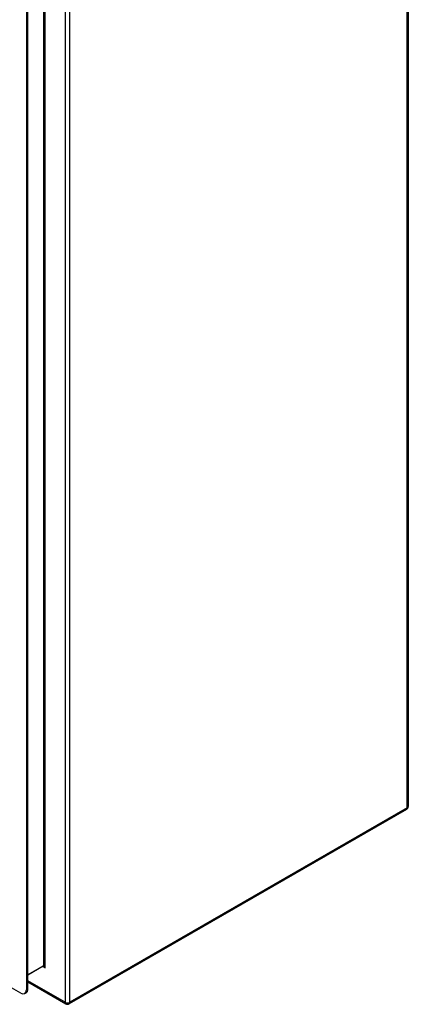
# Model space of a CAD drawing. Header units: inches. Extents: x 18 to 168, y 13 to 111.
# Tile 72 of 89: x 159 to 168, y 42 to 67. Entities that reach past the tile are written whole.
import ezdxf

# ---------------------------------------------------------------- set-up
doc = ezdxf.new("R2010")
doc.units = ezdxf.units.IN
doc.header["$MEASUREMENT"] = 0
doc.layers.add('Visible Edges(ANSI)', color=7, linetype='Continuous', lineweight=25)
doc.layers.add('Visible Tangent Edges(ANSI)', color=7, linetype='Continuous', lineweight=25)

msp = doc.modelspace()

# ---------------------------------------------------------------- linework, layer by layer
at = {"layer": 'Visible Edges(ANSI)'}
for p, q in [((168.167, 81.429), (168.167, 47.229)), ((158.696, 75.861), (158.696, 42.683)), ((158.734, 42.705), (158.734, 75.883)), ((158.557, 42.602), (142.589, 51.798)), ((168.125, 47.157), (159.758, 42.339)), ((159.113, 43.269), (158.734, 43.05)), ((158.734, 42.881), (159.675, 42.339)), ((158.655, 42.593), (158.693, 42.614))]:
    msp.add_line(p, q, dxfattribs=at)
at = {"layer": 'Visible Edges(ANSI)', "flags": 128}
msp.add_lwpolyline([(159.126, 43.264), (159.121, 43.267), (159.117, 43.268), (159.114, 43.269), (159.113, 43.269)], dxfattribs=at)
at = {"layer": 'Visible Edges(ANSI)'}
for centre, start, end in [((168.083, 47.229), 299.936, 0), ((159.717, 42.411), 240.064, 299.936)]:
    msp.add_arc(centre, 0.084, start, end, dxfattribs=at)
for centre, start_param, end_param in [((158.594, 42.785), 0, 0.787332), ((158.557, 42.763), 5.499721, 7.070517)]:
    msp.add_ellipse(centre, major_axis=(0.098, -0.171), ratio=0.578093, start_param=start_param, end_param=end_param, dxfattribs=at)
at = {"layer": 'Visible Tangent Edges(ANSI)'}
for p, q in [((168.142, 47.195), (168.142, 81.395)), ((159.657, 76.577), (159.657, 42.377)), ((159.776, 42.377), (159.776, 76.577)), ((159.12, 76.24), (159.12, 43.283)), ((159.163, 43.232), (159.163, 76.29)), ((168.142, 47.195), (159.776, 42.377)), ((159.12, 43.283), (158.734, 43.061)), ((159.107, 43.265), (159.163, 43.232)), ((158.734, 42.705), (158.696, 42.683)), ((159.657, 42.377), (158.734, 42.909))]:
    msp.add_line(p, q, dxfattribs=at)
for centre, major_axis, ratio, start_param, end_param in [((168.083, 47.229), (0.0419, -0.0728), 0.578093, 0, 0.787332), ((168.083, 47.229), (0.084, 0), 0.575862, 5.497787, 6.283185), ((159.098, 43.296), (0.0155, -0.0269), 0.578093, 0, 0.787332), ((159.142, 43.22), (-0.02, 0.0641), 0.368661, 4.794441, 6.365237), ((159.142, 43.22), (-0.0455, 0.0494), 0.368738, 4.629239, 5.416571), ((159.717, 42.411), (-0.084, 0), 0.575862, 0.785398, 2.356194), ((159.717, 42.411), (-0.0419, -0.0728), 0.578093, 5.495853, 6.283185), ((159.717, 42.411), (0.0419, -0.0728), 0.578093, 0, 0.787332)]:
    msp.add_ellipse(centre, major_axis=major_axis, ratio=ratio, start_param=start_param, end_param=end_param, dxfattribs=at)

doc.saveas('drawing.dxf')
